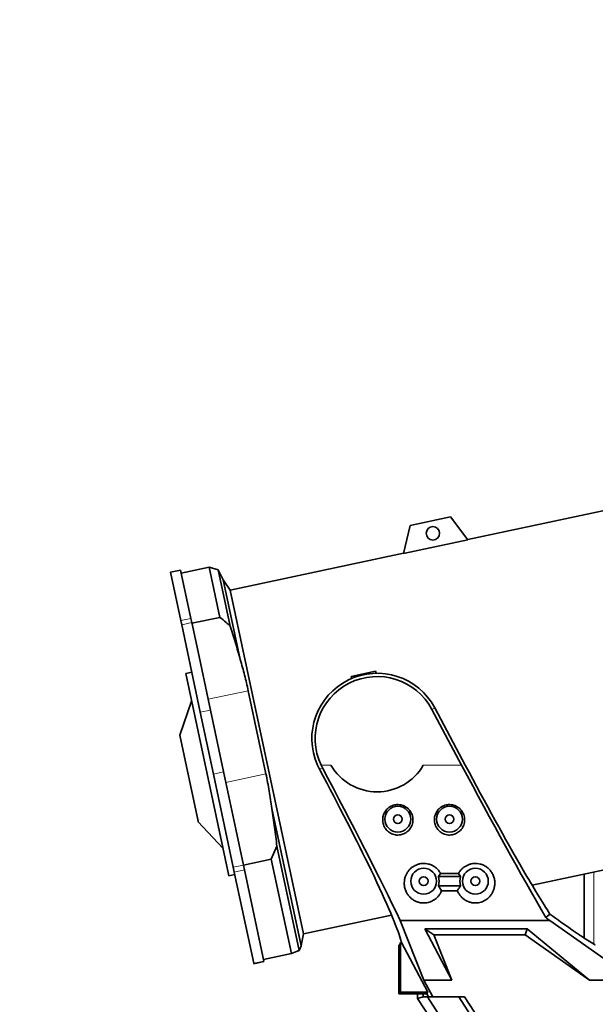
# Model space of a CAD drawing. Header units: millimetres. Extents: x 0 to 14900, y 0 to 10500.
# Tile 5 of 48: x 2740 to 3296, y 4925 to 5878. Entities that reach past the tile are written whole.
import ezdxf

# ---------------------------------------------------------------- set-up
doc = ezdxf.new("R2010")
doc.units = ezdxf.units.MM
doc.header["$LTSCALE"] = 25
doc.styles.add('SLDTEXTSTYLE0', font='TXT', dxfattribs={"width": 0.605})
doc.dimstyles.new('SLDDIMSTYLE0', dxfattribs={"dimtxt": 87.5, "dimasz": 87.5, "dimexe": 0, "dimexo": 0.0625, "dimgap": 21.875, "dimtad": 1, "dimdec": 0, "dimrnd": 1e-09, "dimzin": 12, "dimdsep": 46, "dimtxsty": 'SLDTEXTSTYLE0', "dimsah": 1, "dimcen": 0.09, "dimadec": 0, "dimazin": 3, "dimtfac": 1, "dimtofl": 0, "dimtmove": 0, "dimatfit": 3, "dimfxl": 1, "dimfrac": 2, "dimtolj": 1, "dimtzin": 12, "dimarcsym": 0})
doc.dimstyles.new('SLDDIMSTYLE1', dxfattribs={"dimtxt": 87.5, "dimasz": 87.5, "dimexe": 0, "dimexo": 0.0625, "dimgap": 21.875, "dimtad": 0, "dimtih": 1, "dimtoh": 1, "dimdec": 0, "dimrnd": 1e-09, "dimzin": 12, "dimdsep": 46, "dimtxsty": 'SLDTEXTSTYLE0', "dimsah": 1, "dimcen": 0.09, "dimadec": 0, "dimazin": 3, "dimtfac": 1, "dimtofl": 0, "dimtmove": 0, "dimatfit": 3, "dimfxl": 1, "dimfrac": 2, "dimtolj": 1, "dimtzin": 12, "dimarcsym": 0})

# ---------------------------------------------------------------- blocks, each defined once
blk = doc.blocks.new('_D')
at = {"color": 7, "linetype": 'Continuous', "lineweight": 0}
for p, q in [((2082.14, 5274.59), (2082.14, 3707.09)), ((3433.87, 4493.95), (3433.87, 3707.09)), ((2082.14, 3744.59), (3433.87, 3744.59))]:
    blk.add_line(p, q, dxfattribs=at)
at = {"color": 7, "linetype": 'Continuous', "lineweight": 18}
for points in [[(2082.14, 3744.59), (2169.64, 3732.09), (2169.64, 3757.09)], [(3433.87, 3744.59), (3346.37, 3757.09), (3346.37, 3732.09)]]:
    blk.add_solid(points, dxfattribs=at)
at = {"color": 7, "linetype": 'Continuous', "lineweight": 18, "insert": (2624.33, 3857.39), "char_height": 87.5, "attachment_point": 1, "style": 'SLDTEXTSTYLE0'}
blk.add_mtext('1352', dxfattribs=at)
blk = doc.blocks.new('_D_1')
at = {"color": 7, "linetype": 'Continuous', "lineweight": 0}
for p, q in [((1327.49, 5750.04), (1327.49, 3457.09)), ((3433.87, 4045.79), (3433.87, 3457.09)), ((1327.49, 3494.59), (3433.87, 3494.59))]:
    blk.add_line(p, q, dxfattribs=at)
at = {"color": 7, "linetype": 'Continuous', "lineweight": 18}
for points in [[(1327.49, 3494.59), (1414.99, 3482.09), (1414.99, 3507.09)], [(3433.87, 3494.59), (3346.37, 3507.09), (3346.37, 3482.09)]]:
    blk.add_solid(points, dxfattribs=at)
at = {"color": 7, "linetype": 'Continuous', "lineweight": 18, "insert": (2247, 3607.39), "char_height": 87.5, "attachment_point": 1, "style": 'SLDTEXTSTYLE0'}
blk.add_mtext('2106', dxfattribs=at)

msp = doc.modelspace()

# ---------------------------------------------------------------- linework, layer by layer
at = {"color": 7, "linetype": 'Continuous', "lineweight": 35}
for p, q in [((3383.9523696, 5419.759625), (3172.9369839, 5374.9041946)), ((3156.3359764, 5396.9339091), (3117.2101752, 5388.616958)), ((3173.064256, 5374.7353031), (3156.3359764, 5396.9339091)), ((3117.2101752, 5388.616958), (3110.9577873, 5361.5333635)), ((3173.064256, 5374.7353031), (3110.9577873, 5361.5333635)), ((3111.0053567, 5361.7394209), (2943.3610036, 5326.1033483)), ((2895.317703, 5345.5387641), (2885.5362527, 5343.4595263)), ((2905.2816539, 5298.6649091), (2895.317703, 5345.5387641)), ((2922.9470841, 5348.3448973), (2895.9414744, 5342.604329)), ((2931.5611678, 5345.6664997), (2922.9470841, 5348.3448973)), ((2933.276766, 5299.7505181), (2922.9470841, 5348.3448973)), ((2936.5764988, 5336.1208589), (2931.5611678, 5345.6664997)), ((2931.5611678, 5345.6664997), (2943.1048111, 5291.3612282)), ((2895.5002036, 5296.5856713), (2885.5362527, 5343.4595263)), ((2943.3610036, 5326.1033483), (2936.5764988, 5336.1208589)), ((2936.5764988, 5336.1208589), (2952.998689, 5258.8652233)), ((2943.3610036, 5326.1033483), (3014.0550884, 4993.5340376)), ((2896.3606515, 5292.537828), (2895.5002036, 5296.5856713)), ((2906.1421018, 5294.6170658), (2905.2816539, 5298.6649091)), ((2933.276766, 5299.7505181), (2906.2711562, 5294.0099497)), ((2914.3465307, 5207.9260611), (2896.3606515, 5292.537828)), ((2913.0834682, 5261.9624891), (2906.1421018, 5294.6170658)), ((2921.9109394, 5220.4350258), (2913.0834682, 5261.9624891)), ((2906.1207068, 5246.6231682), (2900.2518366, 5245.3756255)), ((2941.5207095, 5051.2326413), (2900.2518366, 5245.3756255)), ((3060.3277175, 5242.5985139), (3083.8031983, 5247.5886846)), ((3060.6452572, 5240.5938077), (3060.3277175, 5242.5985139)), ((3084.3285473, 5245.6281524), (3083.8031983, 5247.5886846)), ((2938.9819657, 5140.1270412), (2921.9109394, 5220.4350258)), ((2960.7457597, 5228.6901232), (2977.816786, 5148.3821387)), ((2905.9472658, 5218.5823662), (2894.541831, 5185.6672725)), ((3167.0183007, 5156.7423172), (3138.3494353, 5210.660611)), ((3141.1258347, 5212.1368487), (3170.5796295, 5156.7423172)), ((2927.0425544, 5148.1995951), (2914.3465307, 5207.9260611)), ((2912.1982301, 5102.6054932), (2894.541831, 5185.6672725)), ((3029.6172591, 5152.8466874), (3027.7170407, 5156.7423172)), ((3032.3951357, 5154.3237106), (3031.1790608, 5156.7423172)), ((2946.2075472, 5058.0408713), (2927.0425544, 5148.1995951)), ((2948.5925709, 5094.9154463), (2938.9819657, 5140.1270412)), ((2983.5877231, 5114.9638765), (3011.8237482, 4982.1318945)), ((2912.3333769, 5101.9697162), (2912.1982301, 5102.6054932)), ((2912.3333769, 5101.9697162), (2936.1411633, 5076.5398785)), ((2955.9889976, 5060.1201091), (2948.5925709, 5094.9154463)), ((3235.2761054, 5040.5588738), (3454.6464544, 5087.1903144)), ((2988.3916351, 5078.3164185), (2983.0148506, 5065.7654461)), ((2988.3916351, 5078.3164185), (3009.8297642, 4977.4640792)), ((2947.2206286, 5053.274988), (2946.2075472, 5058.0408713)), ((2957.0020789, 5055.3542258), (2955.9889976, 5060.1201091)), ((2983.0148506, 5065.7654461), (2956.0092408, 5060.0248777)), ((3002.3942208, 4974.5982176), (2983.0148506, 5065.7654461)), ((2941.8365924, 5049.7466192), (2941.5207095, 5051.2326413)), ((2941.8365924, 5049.7466192), (2947.7054626, 5050.9941619)), ((2965.9423648, 4965.201496), (2947.2206286, 5053.274988)), ((2975.7238151, 4967.2807338), (2957.0020789, 5055.3542258)), ((3144.6487249, 5048.9923172), (3146.7243131, 5052.0285876)), ((3166.0964346, 5048.9923172), (3144.6487249, 5048.9923172)), ((3146.7243131, 5052.0285876), (3164.0208464, 5052.0285876)), ((3164.0208464, 5052.0285876), (3166.0964346, 5048.9923172)), ((3285.543929, 5051.2442788), (3285.543929, 4989.6446508)), ((3147.7598326, 5035.2873686), (3144.6487249, 5039.9923172)), ((3144.6487249, 5039.9923172), (3166.0964346, 5039.9923172)), ((3162.9853269, 5035.2873686), (3147.7598326, 5035.2873686)), ((3014.0550884, 4993.5340376), (3099.2962916, 5011.6537157)), ((3252.5394787, 5012.5645727), (3248.5835771, 5009.3090854)), ((3107.7618736, 5006.3295518), (3252.460943, 5006.3295518)), ((3130.6064798, 4948.8530112), (3107.7618736, 5006.3295518)), ((3252.460943, 5006.3295518), (3321.6739757, 4957.5428923)), ((3012.3214055, 4983.808057), (3014.0550884, 4993.5340376)), ((3131.5164915, 4998.3607415), (3230.5594085, 4998.3607415)), ((3157.508782, 4948.8530112), (3131.5164915, 4998.3607415)), ((3131.5164915, 4998.3607415), (3140.1639184, 4992.4923172)), ((3228.6990115, 4992.4923172), (3140.1639184, 4992.4923172)), ((3140.1639184, 4992.4923172), (3157.508782, 4948.8530112)), ((3230.5594085, 4998.3607415), (3228.6990115, 4992.4923172)), ((3290.6095572, 4948.8530112), (3228.6990115, 4992.4923172)), ((3230.5594085, 4998.3607415), (3290.6095572, 4948.8530112)), ((3011.8237482, 4982.1318945), (3012.2774416, 4983.8158937)), ((3106.3725798, 4982.4923172), (3107.3929377, 4982.8321602)), ((3106.3725798, 4935.4923172), (3106.3725798, 4982.4923172)), ((3107.4478123, 4982.9617692), (3107.9448131, 4985.1708199)), ((3107.9448131, 4937.0645506), (3107.9448131, 4985.1708199)), ((3107.9448131, 4985.1708199), (3108.9217391, 4985.1708199)), ((3108.9217391, 4985.1708199), (3107.9880266, 4988.5428478)), ((3134.5002963, 4937.0645506), (3108.9217391, 4985.1708199)), ((3287.2764406, 4988.5428478), (3296.1363487, 4982.9617692)), ((3002.3942208, 4974.5982176), (2975.388611, 4968.8576493)), ((2966.0603322, 4964.6465366), (2965.9423648, 4965.201496)), ((2966.0603322, 4964.6465366), (2975.8417825, 4966.7257744)), ((2975.8417825, 4966.7257744), (2975.7238151, 4967.2807338)), ((3139.194536, 4932.7012267), (3130.6064798, 4948.8530112)), ((3130.6064798, 4948.8530112), (3157.508782, 4948.8530112)), ((3290.6095572, 4948.8530112), (3322.3725798, 4948.8530112)), ((3107.9448131, 4937.0645506), (3106.3725798, 4935.4923172)), ((3133.5556031, 4935.4923172), (3106.3725798, 4935.4923172)), ((3134.5002963, 4937.0645506), (3107.9448131, 4937.0645506)), ((3124.536926, 4931.1436749), (3124.536926, 4935.4923172)), ((3129.8576698, 4932.719751), (3129.8576698, 4935.4923172)), ((3133.5556031, 4935.4923172), (3134.5002963, 4937.0645506)), ((3135.1507314, 4932.4923172), (3133.5556031, 4935.4923172)), ((3129.8576698, 4932.719751), (3124.536926, 4931.1436749)), ((3124.536926, 4931.1436749), (3185.2898881, 4837.5923172)), ((3129.8576698, 4932.719751), (3130.0088044, 4932.4923172)), ((3133.9642254, 4932.4923172), (3130.0088044, 4932.4923172)), ((3166.111522, 4882.9898215), (3133.9642254, 4932.4923172)), ((3133.9642254, 4932.4923172), (3135.1507314, 4932.4923172)), ((3135.1507314, 4932.4923172), (3138.9782039, 4932.4923172)), ((3138.9782039, 4932.4923172), (3139.194536, 4932.7012267)), ((3138.9782039, 4932.4923172), (3139.5563778, 4932.4923172)), ((3139.5563778, 4932.4923172), (3139.194536, 4932.7012267)), ((3139.5563778, 4932.4923172), (3170.0082238, 4932.4923172)), ((3164.3627714, 4932.4923172), (3195.9464985, 4883.8576425)), ((3170.0082238, 4932.4923172), (3198.5172171, 4888.5923172))]:
    msp.add_line(p, q, dxfattribs=at)
at = {"color": 8, "linetype": 'Continuous', "lineweight": 18}
for p, q in [((2895.5002036, 5296.5856713), (2905.2816539, 5298.6649091)), ((2896.3606515, 5292.537828), (2906.1421018, 5294.6170658)), ((2960.7457597, 5228.6901232), (2921.9109394, 5220.4350258)), ((3141.1258347, 5212.1368487), (3138.3494353, 5210.660611)), ((2914.3465307, 5207.9260611), (2924.127981, 5210.0052989)), ((3029.6172591, 5152.8466874), (3032.3951357, 5154.3237106)), ((3031.1790608, 5156.7423172), (3040.7155302, 5156.7423172)), ((3130.0296293, 5156.7423172), (3167.0183007, 5156.7423172)), ((2927.0425544, 5148.1995951), (2936.8240047, 5150.2788329)), ((2977.816786, 5148.3821387), (2938.9819657, 5140.1270412)), ((2946.2075472, 5058.0408713), (2955.9889976, 5060.1201091)), ((2947.2206286, 5053.274988), (2957.0020789, 5055.3542258)), ((3294.8512285, 4983.7712987), (3294.8512285, 5053.2227266)), ((2965.9423648, 4965.201496), (2975.7238151, 4967.2807338))]:
    msp.add_line(p, q, dxfattribs=at)
at = {"color": 7, "linetype": 'Continuous', "lineweight": 35}
for centre, radius in [((3139.2681612, 5381.0376932), 6.5), ((3105.3725798, 5104.4923172), 12.5), ((3155.3725798, 5104.4923172), 12.5), ((3105.3725798, 5104.4923172), 4.25), ((3155.3725798, 5104.4923172), 4.25), ((3130.3725798, 5044.4923172), 12.5), ((3130.3725798, 5044.4923172), 4.25), ((3180.3725798, 5044.4923172), 12.5), ((3180.3725798, 5044.4923172), 4.25)]:
    msp.add_circle(centre, radius, dxfattribs=at)
at = {"color": 7, "linetype": 'Continuous', "lineweight": 18}
for radius, start, end in [(2531.789341, 5, 155), (1671.7300171, 98.5950103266, 211.4049896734)]:
    msp.add_arc((3753.8725798, 5324.5923172), radius, start, end, dxfattribs=at)
at = {"color": 7, "linetype": 'Continuous', "lineweight": 35}
for centre, radius, start, end in [((3085.3725798, 5182.4923172), 63.1444668, 28, 204.0663973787), ((3085.3725798, 5182.4923172), 60, 28, 205.4146863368), ((3085.3725798, 5182.4923172), 51.5491472, 209.9684666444, 330.0315333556), ((3130.3725798, 5044.4923172), 14.9685777, 342.5045678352, 17.4954321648), ((3180.3725798, 5044.4923172), 14.9685777, 162.5045678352, 197.4954321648)]:
    msp.add_arc(centre, radius, start, end, dxfattribs=at)
for centre, major_axis, ratio, start_param, end_param in [((3017.4581339, 5156.7423172), (-122.5925173, 229.9301171), 0.0462452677, 3.9749188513, 4.6772213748), ((3180.6700614, 5156.7423172), (-122.5925173, 229.9301171), 0.0462452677, 1.5461445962, 2.2419633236), ((3180.6700614, 5156.7423172), (-90.6118606, 169.9483475), 0.0462452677, 1.5461445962, 2.1853814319), ((3017.4581339, 5156.7423172), (-90.6118606, 169.9483475), 0.0462452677, 4.048500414, 4.6648197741), ((2980.4733043, 5222.2850594), (-127.9226268, 239.9270788), 0.0462452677, 3.3457999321, 3.9183788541), ((3147.9555026, 5222.2850594), (-127.9226268, 239.9270788), 0.0462452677, 2.3155029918, 2.6091799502), ((3004.1307658, 5222.2850594), (295.9391536, -239.8012911), 0.0329941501, 5.7347286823, 6.0136306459), ((3081.8058611, 5156.7423172), (283.6083556, -229.8095706), 0.0329941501, 5.3675120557, 5.3845117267), ((3107.3883645, 4987.8313986), (0, 5), 0.0524077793, 3.1590459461, 3.3704516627), ((3290.2374805, 4987.8313986), (6.165399, -4.9958602), 0.0329941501, 6.0136306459, 6.2250363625)]:
    msp.add_ellipse(centre, major_axis=major_axis, ratio=ratio, start_param=start_param, end_param=end_param, dxfattribs=at)
for points, knots in [([(2933.276766, 5299.7505181), (2935.2861333, 5298.1067895), (2938.6266604, 5295.3741284), (2941.8287979, 5292.504672), (2943.1048111, 5291.3612282)], [0, 0, 0, 0, 0.6015120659, 1, 1, 1, 1]), ([(2943.1048111, 5291.3612282), (2944.8668353, 5285.9798273), (2948.3919991, 5275.2136188), (2951.4628018, 5264.3158379), (2952.998689, 5258.8652233)], [0, 0, 0, 0, 0.4998417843, 1, 1, 1, 1]), ([(2952.998689, 5258.8652233), (2954.4457702, 5253.8787915), (2957.3420056, 5243.8987847), (2959.6106337, 5233.7620955), (2960.7457597, 5228.6901232)], [0, 0, 0, 0, 0.4996421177, 1, 1, 1, 1]), ([(2977.816786, 5148.3821387), (2978.9372033, 5142.8440339), (2981.1796767, 5131.7597236), (2982.78465, 5120.5652193), (2983.5877231, 5114.9638765)], [0, 0, 0, 0, 0.4996345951, 1, 1, 1, 1]), ([(3094.5695381, 5093.9437814), (3095.1343775, 5093.3767516), (3096.280022, 5092.2266644), (3098.3358041, 5090.8866518), (3100.6039351, 5089.8727178), (3102.9776144, 5089.2728895), (3105.4146064, 5089.0771759), (3107.7808517, 5089.2789086), (3110.0812957, 5089.8616648), (3112.2277128, 5090.790612), (3114.2163274, 5092.0624385), (3115.986811, 5093.6451311), (3117.5052272, 5095.5269823), (3118.7136166, 5097.6657078), (3119.567353, 5100.024664), (3120.0143642, 5102.5221747), (3120.0283548, 5105.1041759), (3119.5962314, 5107.6435222), (3118.7214544, 5110.0954984), (3117.4548204, 5112.3217668), (3115.8140192, 5114.3055647), (3113.901548, 5115.9394234), (3111.7309661, 5117.2266967), (3109.4264485, 5118.1075568), (3106.9964323, 5118.5894748), (3104.5645048, 5118.6571081), (3102.1410952, 5118.3167667), (3099.8369833, 5117.5892894), (3097.6682078, 5116.4829397), (3095.7254838, 5115.045791), (3094.0296792, 5113.2925818), (3092.6478825, 5111.2894108), (3091.602802, 5109.0608084), (3090.9384369, 5106.6844142), (3090.6745724, 5104.1961473), (3090.8328671, 5101.6868106), (3091.4212432, 5099.2005393), (3092.3339504, 5097.0855985), (3093.4071709, 5095.3217898), (3094.1802497, 5094.4052902), (3094.5695381, 5093.9437814)], [0, 0, 0, 0, 0.0261580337, 0.053055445, 0.0792223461, 0.1062062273, 0.1314054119, 0.1573674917, 0.182067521, 0.2074601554, 0.2326322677, 0.2584759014, 0.284761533, 0.3117492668, 0.3391451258, 0.3673055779, 0.3952048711, 0.4239267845, 0.4515585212, 0.480032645, 0.5069570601, 0.5347047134, 0.5609158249, 0.5879162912, 0.6136374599, 0.6401178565, 0.6656196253, 0.6918593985, 0.7174017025, 0.743669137, 0.7695053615, 0.7960619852, 0.8224358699, 0.8495363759, 0.8766164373, 0.9044460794, 0.9321648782, 0.9606766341, 0.9801984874, 1, 1, 1, 1]), ([(3144.590112, 5093.9211327), (3145.1559915, 5093.3554075), (3146.3037452, 5092.2079667), (3148.3617736, 5090.8724433), (3150.6313851, 5089.8632985), (3153.0056776, 5089.2682789), (3155.4424543, 5089.0773129), (3157.8079085, 5089.2834855), (3160.1069746, 5089.8704557), (3162.2516768, 5090.8033762), (3164.2380644, 5092.0789597), (3166.0058787, 5093.665203), (3167.5210433, 5095.5502832), (3168.7255862, 5097.6917696), (3169.5749083, 5100.052871), (3170.017052, 5102.5516263), (3170.0258884, 5105.13394), (3169.5886523, 5107.6724727), (3168.7089502, 5110.1226409), (3167.4379459, 5112.3461804), (3165.7933449, 5114.3264889), (3163.8778555, 5115.9563523), (3161.7049946, 5117.239188), (3159.3989855, 5118.1154444), (3156.9682565, 5118.5925891), (3154.5363493, 5118.6555129), (3152.1137202, 5118.3105244), (3149.8110508, 5117.5786456), (3147.6444131, 5116.4681653), (3145.7043918, 5115.0272868), (3144.0118757, 5113.270797), (3142.6338147, 5111.2648748), (3141.5929167, 5109.0341136), (3140.9330527, 5106.6562144), (3140.6739737, 5104.1671618), (3140.837191, 5101.6578545), (3141.4305452, 5099.1724577), (3142.3476086, 5097.0590413), (3143.4246091, 5095.2970698), (3144.199772, 5094.3819495), (3144.590112, 5093.9211327)], [0, 0, 0, 0, 0.026150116, 0.0530393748, 0.0791983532, 0.1061739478, 0.1313675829, 0.1573236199, 0.1820236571, 0.2074160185, 0.232593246, 0.2584420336, 0.2847347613, 0.3117298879, 0.3391308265, 0.3672967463, 0.3951965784, 0.4239192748, 0.4515477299, 0.4800185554, 0.5069385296, 0.534681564, 0.5608890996, 0.5878857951, 0.6136049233, 0.6400831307, 0.6655843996, 0.6918235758, 0.7173668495, 0.743635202, 0.7694738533, 0.7960329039, 0.8224105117, 0.849514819, 0.8765990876, 0.904433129, 0.9321546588, 0.9606694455, 0.98019476, 1, 1, 1, 1]), ([(2983.5877231, 5114.9638765), (2984.5053882, 5108.8734289), (2986.3413351, 5096.6884405), (2987.7080487, 5084.4417971), (2988.3916351, 5078.3164185)], [0, 0, 0, 0, 0.4998320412, 1, 1, 1, 1]), ([(3146.7243131, 5052.0285876), (3146.5468567, 5052.333039), (3145.7788516, 5053.6506599), (3144.0511994, 5055.8675762), (3141.3647894, 5058.2206882), (3138.3350259, 5059.9935057), (3135.3049811, 5061.104699), (3132.191984, 5061.6696572), (3129.2249444, 5061.7195116), (3126.3184907, 5061.3035272), (3123.5958712, 5060.4739855), (3121.0299205, 5059.240122), (3118.6786112, 5057.6363259), (3116.574644, 5055.67523), (3114.7474861, 5053.3609924), (3113.2720785, 5050.7392029), (3112.1835556, 5047.7918037), (3111.5744441, 5044.6141867), (3111.5094412, 5041.2080514), (3112.0657733, 5037.7174298), (3113.2400027, 5034.4427486), (3114.9217334, 5031.5107297), (3116.9060397, 5029.0967497), (3119.231972, 5027.057474), (3121.7891666, 5025.4471369), (3124.6943191, 5024.2268197), (3127.6718229, 5023.5423239), (3130.6282445, 5023.3583408), (3133.313141, 5023.5981651), (3135.8532791, 5024.2012363), (3138.2106871, 5025.1095121), (3140.4429983, 5026.3401979), (3142.5844171, 5027.935647), (3144.5467123, 5029.8895599), (3146.0188198, 5031.883743), (3147.0705554, 5033.7051475), (3147.5295898, 5034.7588512), (3147.7598326, 5035.2873686)], [0, 0, 0, 0, 0.01061604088, 0.04594465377, 0.08263634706, 0.11318901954, 0.14485427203, 0.17213205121, 0.2002884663, 0.2262206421, 0.25289421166, 0.27908842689, 0.30596180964, 0.33376875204, 0.36224599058, 0.39287257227, 0.4242092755, 0.45858271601, 0.49376803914, 0.53189371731, 0.57103475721, 0.60419108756, 0.63811655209, 0.66729973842, 0.69723100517, 0.72645566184, 0.75682719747, 0.78187110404, 0.80778246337, 0.83085633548, 0.85451644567, 0.87934825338, 0.90471177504, 0.93380079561, 0.96349122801, 0.98168790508, 1, 1, 1, 1]), ([(3162.9853269, 5035.2873686), (3163.127576, 5034.9532203), (3163.6786148, 5033.6588099), (3164.9389028, 5031.4911615), (3166.9233308, 5029.07784), (3169.2528456, 5027.042275), (3171.8099666, 5025.4364312), (3174.7142877, 5024.220578), (3177.6902279, 5023.5397415), (3180.644739, 5023.358657), (3183.3282754, 5023.6006575), (3185.8671856, 5024.2055681), (3188.2239244, 5025.1156703), (3190.4554681, 5026.3482616), (3192.5964406, 5027.94574), (3194.5567231, 5029.9025157), (3196.3450081, 5032.3214144), (3197.7971013, 5035.130675), (3198.8317505, 5038.3939741), (3199.2910467, 5041.960994), (3199.0551246, 5045.7049713), (3198.0684828, 5049.4466753), (3196.3781861, 5052.8628572), (3194.0403986, 5055.884015), (3191.3473814, 5058.2323621), (3188.3177437, 5060.0017218), (3185.2871828, 5061.1094868), (3182.1745546, 5061.6713255), (3179.2079925, 5061.7184322), (3176.3023777, 5061.2999052), (3173.5805647, 5060.4680487), (3171.0160376, 5059.2318929), (3168.6648961, 5057.6263582), (3166.566746, 5055.6617701), (3165.0390467, 5053.7459675), (3164.2885397, 5052.480101), (3164.0208464, 5052.0285876)], [0, 0, 0, 0, 0.0115469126, 0.0447299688, 0.0786847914, 0.1078411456, 0.1377447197, 0.1669424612, 0.1972850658, 0.2223168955, 0.2482148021, 0.2712903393, 0.2949517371, 0.3197942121, 0.3451684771, 0.3742740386, 0.4039814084, 0.4385831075, 0.4739760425, 0.5128931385, 0.5529116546, 0.5920698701, 0.6326070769, 0.667923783, 0.7046031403, 0.7351455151, 0.7667997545, 0.7940726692, 0.8222237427, 0.8481561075, 0.8748296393, 0.9010282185, 0.9279059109, 0.9557209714, 0.9842064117, 1, 1, 1, 1]), ([(3166.0964346, 5039.9923172), (3165.0802835, 5038.5263), (3163.9938805, 5036.9589293), (3163.0465835, 5035.3888943), (3162.9853269, 5035.2873686)], [0, 0, 0, 0, 0.9353353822, 1, 1, 1, 1]), ([(3009.8297642, 4977.4640792), (3010.2775529, 4978.2652947), (3011.1734136, 4979.868233), (3011.6069243, 4981.3771815), (3011.8237482, 4982.1318945)], [0, 0, 0, 0, 0.49984178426, 1, 1, 1, 1]), ([(3002.3942208, 4974.5982176), (3004.6128733, 4975.4395546), (3007.1539899, 4976.4031734), (3009.5284488, 4977.344612), (3009.8297642, 4977.4640792)], [0, 0, 0, 0, 0.8731014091, 1, 1, 1, 1])]:
    msp.add_open_spline(points, degree=3, knots=knots, dxfattribs=at)

# ---------------------------------------------------------------- dimensions: what is measured, and where the dimension line sits
at = {"color": 7, "linetype": 'Continuous', "lineweight": 18}
for base, p1, dimstyle, picture, middle in [((3433.8725798, 3561.736414), (1327.4869783, 5800.0378617), 'SLDDIMSTYLE1', '_D_1', (2380.679779, 3561.736414)), ((3433.8725798, 3744.5923172), (2082.1425627, 5324.5923172), 'SLDDIMSTYLE0', '_D', (2758.0075712, 3744.5923172))]:
    dim = msp.add_linear_dim(base=base, p1=p1, p2=(3433.8725798, 4095.7923172), dimstyle=dimstyle, dxfattribs=at)
    dim.commit()
    dim.dimension.update_dxf_attribs({"geometry": picture, "text_midpoint": middle, "dimtype": 160})

doc.saveas('drawing.dxf')
